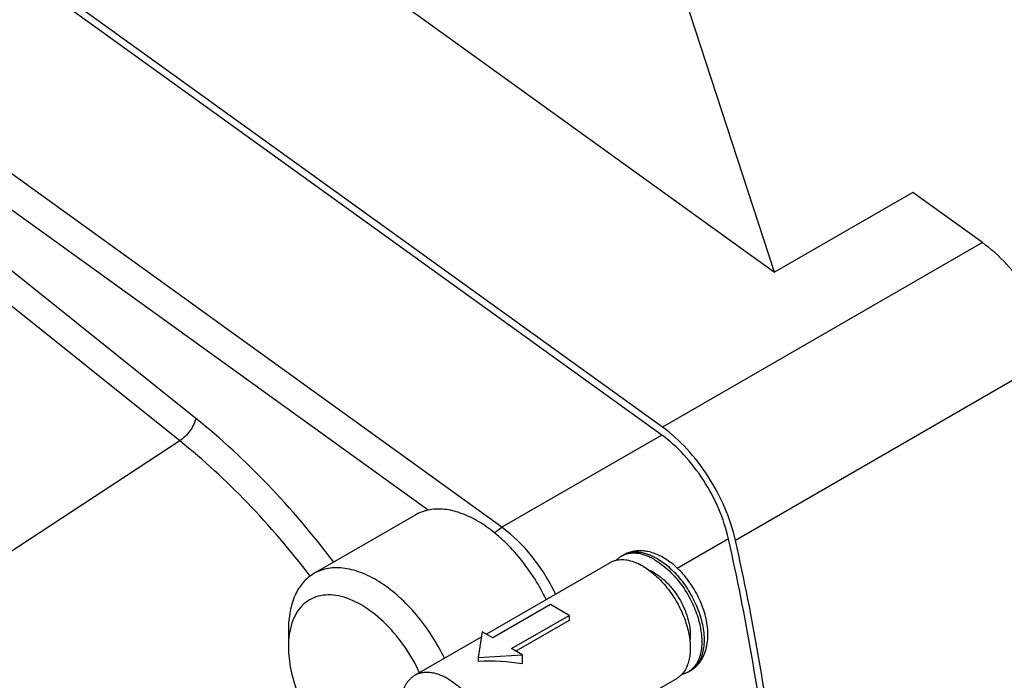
# Model space of a CAD drawing. Header units: inches. Extents: x 0 to 34, y 0 to 22.
# Tile 143 of 175: x 29.851 to 30.794, y 14.444 to 15.077. Entities that reach past the tile are written whole.
import ezdxf

# ---------------------------------------------------------------- set-up
doc = ezdxf.new("R2010")
doc.units = ezdxf.units.IN
doc.header["$LTSCALE"] = 1.87
doc.header["$MEASUREMENT"] = 0
doc.layers.add('3_ALL_AXES', color=7, linetype='CONTINUOUS')
doc.layers.add('7_ALL_FEATURES', color=7, linetype='CONTINUOUS')

msp = doc.modelspace()

# ---------------------------------------------------------------- linework, layer by layer
at = {"layer": '3_ALL_AXES', "color": 7, "linetype": 'Continuous'}
for p, q in [((30.242502, 14.607405), (29.426484, 15.195348)), ((30.230562, 14.602864), (30.133126, 14.546609)), ((30.429464, 14.564371), (30.427254, 14.563096)), ((30.416206, 14.556717), (30.298218, 14.488597)), ((30.293337, 14.485779), (30.22953, 14.44894)), ((30.480182, 14.445906), (30.293507, 14.33813)), ((30.49344, 14.453561), (30.49123, 14.452285))]:
    msp.add_line(p, q, dxfattribs=at)
for centre, radius, start, end in [((30.437977, 14.544517), 0.021451, 113.19416, 119.991024), ((30.438069, 14.544306), 0.021681, 111.383438, 113.197593), ((30.480366, 14.471044), 0.021679, 306.802219, 308.618232), ((30.480503, 14.47086), 0.02145, 300.008471, 306.805632)]:
    msp.add_arc(centre, radius, start, end, dxfattribs=at)
for points, knots in [([(30.242502, 14.607405), (30.241441, 14.60718), (30.2373, 14.606142), (30.233319, 14.604456), (30.230562, 14.602864)], [0, 0, 0, 0, 0.2540366, 1, 1, 1, 1]), ([(30.355557, 14.521689), (30.352323, 14.528361), (30.345143, 14.54131), (30.332496, 14.559234), (30.320564, 14.572652), (30.310412, 14.582119), (30.300348, 14.590334), (30.287583, 14.598727), (30.271954, 14.605613), (30.256827, 14.608837), (30.247001, 14.608357), (30.242502, 14.607405)], [0, 0, 0, 0, 0.1476448, 0.2941055, 0.4359868, 0.5042704, 0.5703109, 0.6945142, 0.8072311, 0.9084346, 1, 1, 1, 1]), ([(30.306252, 14.585414), (30.306776, 14.585978), (30.308812, 14.588033), (30.311116, 14.589842), (30.312956, 14.590904)], [0, 0, 0, 0, 0.2660043, 1, 1, 1, 1]), ([(30.422255, 14.559084), (30.42119, 14.558838), (30.419107, 14.5582), (30.417142, 14.557257), (30.416209, 14.556719)], [0, 0, 0, 0, 0.5037254, 1, 1, 1, 1]), ([(30.427254, 14.563096), (30.426327, 14.56256), (30.424538, 14.561338), (30.42295, 14.559864), (30.422208, 14.559071)], [0, 0, 0, 0, 0.4963202, 1, 1, 1, 1]), ([(30.448194, 14.553549), (30.445984, 14.554825), (30.44158, 14.55701), (30.434835, 14.559145), (30.429329, 14.559819), (30.425184, 14.55963), (30.423211, 14.559305), (30.422255, 14.559084)], [0, 0, 0, 0, 0.2823942, 0.5417485, 0.7793998, 0.8915005, 1, 1, 1, 1]), ([(30.459242, 14.559927), (30.457956, 14.56067), (30.455387, 14.562029), (30.450299, 14.564207), (30.445183, 14.565633), (30.440181, 14.566142), (30.43666, 14.566068), (30.433308, 14.565545), (30.431181, 14.564893), (30.430164, 14.564494)], [0, 0, 0, 0, 0.1465072, 0.286407, 0.5457452, 0.6662393, 0.7814048, 0.8922337, 1, 1, 1, 1]), ([(30.459242, 14.559927), (30.461453, 14.558651), (30.465847, 14.55573), (30.472088, 14.550542), (30.478074, 14.544505), (30.483685, 14.53774), (30.488813, 14.53038), (30.493354, 14.52257), (30.49722, 14.514466), (30.500334, 14.506227), (30.502634, 14.498016), (30.504074, 14.489995), (30.504626, 14.48232), (30.504276, 14.475139), (30.503025, 14.46859), (30.500887, 14.462797), (30.497889, 14.457884), (30.495293, 14.455221), (30.493897, 14.454106)], [0, 0, 0, 0, 0.061557, 0.1269129, 0.1954081, 0.2662755, 0.338618, 0.4114851, 0.4839026, 0.5549152, 0.6236265, 0.6892413, 0.7511136, 0.8088021, 0.8621379, 0.9113013, 0.956898, 1, 1, 1, 1]), ([(30.448194, 14.553549), (30.449953, 14.552533), (30.453459, 14.550266), (30.456751, 14.547702), (30.458384, 14.546323)], [0, 0, 0, 0, 0.4874197, 1, 1, 1, 1]), ([(30.459242, 14.547169), (30.458798, 14.547426), (30.457057, 14.548392), (30.455247, 14.549238), (30.453872, 14.54978)], [0, 0, 0, 0, 0.2577241, 1, 1, 1, 1]), ([(30.458384, 14.546323), (30.460213, 14.544778), (30.463802, 14.541468), (30.468843, 14.536012), (30.473581, 14.530047), (30.477945, 14.523658), (30.481871, 14.51694), (30.485301, 14.509992), (30.488185, 14.502916), (30.490481, 14.495817), (30.492154, 14.488798), (30.49318, 14.481961), (30.493543, 14.475406), (30.493238, 14.469228), (30.492265, 14.463515), (30.490633, 14.458349), (30.488362, 14.453808), (30.486389, 14.451184), (30.485314, 14.450023)], [0, 0, 0, 0, 0.0661825, 0.1347479, 0.2050897, 0.2765383, 0.3483959, 0.4199517, 0.4905035, 0.5593789, 0.6259609, 0.6897083, 0.7501848, 0.8070933, 0.8603067, 0.9099145, 0.9562665, 1, 1, 1, 1]), ([(30.459242, 14.547169), (30.460501, 14.546443), (30.463011, 14.544829), (30.467938, 14.541044), (30.473799, 14.535339), (30.480046, 14.527386), (30.485361, 14.518549), (30.489505, 14.509226), (30.491867, 14.501266), (30.492987, 14.495013), (30.493555, 14.489214), (30.49343, 14.484919), (30.493035, 14.482182)], [0, 0, 0, 0, 0.0567786, 0.1163696, 0.2424159, 0.3750401, 0.5103383, 0.6441635, 0.7725039, 0.8335472, 0.8919939, 1, 1, 1, 1]), ([(30.229534, 14.448942), (30.228791, 14.448513), (30.227348, 14.44756), (30.224667, 14.445285), (30.221743, 14.441741), (30.219082, 14.436617), (30.217914, 14.432815), (30.217457, 14.430812)], [0, 0, 0, 0, 0.1149366, 0.2309715, 0.4700792, 0.7248197, 1, 1, 1, 1]), ([(30.261519, 14.445772), (30.260076, 14.446605), (30.257196, 14.448112), (30.252803, 14.449911), (30.248487, 14.451169), (30.244291, 14.451873), (30.240254, 14.452014), (30.236413, 14.451586), (30.23281, 14.45059), (30.230583, 14.449548), (30.229534, 14.448942)], [0, 0, 0, 0, 0.1485386, 0.289501, 0.4227305, 0.5486361, 0.6679946, 0.7819381, 0.8919884, 1, 1, 1, 1]), ([(30.261519, 14.445772), (30.263817, 14.444445), (30.268383, 14.441393), (30.27485, 14.435951), (30.281032, 14.429604), (30.286796, 14.422489), (30.292021, 14.414755), (30.296594, 14.406569), (30.30042, 14.398105), (30.303415, 14.389542), (30.305516, 14.381064), (30.306679, 14.372849), (30.306877, 14.365068), (30.306101, 14.357882), (30.30436, 14.351441), (30.302077, 14.34672), (30.299796, 14.343507), (30.297905, 14.34141), (30.295813, 14.339597), (30.294289, 14.338582), (30.293503, 14.338128)], [0, 0, 0, 0, 0.0623773, 0.1287276, 0.1983159, 0.2702947, 0.3436727, 0.4174052, 0.49043, 0.5617166, 0.6303139, 0.6954014, 0.7563481, 0.812784, 0.8646835, 0.9124577, 0.9351018, 0.9571072, 0.9786675, 1, 1, 1, 1]), ([(30.485314, 14.450023), (30.484561, 14.449209), (30.482948, 14.447699), (30.481124, 14.446451), (30.480179, 14.445905)], [0, 0, 0, 0, 0.5038128, 1, 1, 1, 1]), ([(30.49123, 14.452285), (30.490316, 14.451757), (30.488391, 14.450829), (30.486351, 14.450195), (30.485309, 14.449948)], [0, 0, 0, 0, 0.4964179, 1, 1, 1, 1])]:
    msp.add_open_spline(points, degree=3, knots=knots, dxfattribs=at)
at = {"layer": '7_ALL_FEATURES', "color": 7, "linetype": 'Continuous'}
for p, q in [((30.466925, 14.686784), (29.596086, 15.314227)), ((30.466069, 14.679303), (29.595229, 15.306746)), ((30.312956, 14.590904), (29.442116, 15.218347)), ((30.053109, 15.210756), (30.574234, 14.835284)), ((30.019953, 14.695217), (29.456545, 15.146722)), ((30.004606, 14.673687), (29.441198, 15.125192)), ((30.574234, 14.835284), (30.477527, 15.13133)), ((30.706467, 14.911629), (30.574234, 14.835284)), ((30.773151, 14.863583), (30.706467, 14.911629)), ((30.773151, 14.863583), (30.466925, 14.686784)), ((30.84291, 14.755157), (30.536684, 14.578359)), ((30.004606, 14.673687), (29.727421, 14.491863)), ((30.466069, 14.679303), (30.312956, 14.590904)), ((30.530015, 14.579913), (30.480976, 14.551601)), ((30.359659, 14.516864), (30.304459, 14.484994)), ((30.377435, 14.506601), (30.359659, 14.516864)), ((30.322235, 14.474731), (30.377435, 14.506601)), ((30.377435, 14.501738), (30.326446, 14.4723)), ((30.377435, 14.506601), (30.377435, 14.501738)), ((30.108664, 14.492539), (30.108664, 14.476467)), ((30.294167, 14.490936), (30.290191, 14.466224)), ((30.304459, 14.484994), (30.294167, 14.490936)), ((30.332527, 14.46879), (30.322235, 14.474731)), ((30.290191, 14.466224), (30.332527, 14.46879)), ((30.290191, 14.466224), (30.290191, 14.462326)), ((30.332527, 14.46879), (30.332527, 14.46009))]:
    msp.add_line(p, q, dxfattribs=at)
msp.add_arc((30.482627, 14.472263), 0.021603, 300.035721, 310.822387, dxfattribs=at)
msp.add_ellipse((30.290191, 14.410089), major_axis=(0.100997, 0.008336), ratio=0.5141762, start_param=1.0962563, end_param=1.5283829, dxfattribs=at)
for points, knots in [([(30.84291, 14.755157), (30.840521, 14.765791), (30.833454, 14.787029), (30.817694, 14.816637), (30.797627, 14.842876), (30.781579, 14.85751), (30.773151, 14.863583)], [0, 0, 0, 0, 0.2488968, 0.5078916, 0.7627618, 1, 1, 1, 1]), ([(30.019953, 14.695217), (30.019586, 14.693244), (30.018094, 14.689115), (30.014614, 14.683297), (30.010077, 14.67794), (30.006482, 14.674918), (30.004606, 14.673687)], [0, 0, 0, 0, 0.223055, 0.4820235, 0.7505475, 1, 1, 1, 1]), ([(30.152026, 14.557554), (30.132336, 14.583624), (30.091079, 14.632379), (30.044176, 14.675805), (30.019953, 14.695217)], [0, 0, 0, 0, 0.5127852, 1, 1, 1, 1]), ([(30.536684, 14.578359), (30.534295, 14.588992), (30.527228, 14.61023), (30.511468, 14.639838), (30.491401, 14.666077), (30.475353, 14.680712), (30.466925, 14.686784)], [0, 0, 0, 0, 0.2488968, 0.5078916, 0.7627618, 1, 1, 1, 1]), ([(30.12946, 14.544191), (30.110787, 14.56868), (30.071727, 14.614504), (30.027451, 14.65538), (30.004606, 14.673687)], [0, 0, 0, 0, 0.5126469, 1, 1, 1, 1]), ([(30.530015, 14.579913), (30.527824, 14.58966), (30.521346, 14.609129), (30.5069, 14.636269), (30.488505, 14.660322), (30.473794, 14.673737), (30.466069, 14.679303)], [0, 0, 0, 0, 0.2488968, 0.5078916, 0.7627618, 1, 1, 1, 1]), ([(30.364513, 14.526861), (30.358366, 14.539758), (30.343617, 14.563389), (30.323765, 14.583116), (30.312956, 14.590904)], [0, 0, 0, 0, 0.5174582, 1, 1, 1, 1]), ([(30.530015, 13.7579), (30.547921, 13.816914), (30.574243, 13.943381), (30.586257, 14.143969), (30.572379, 14.359093), (30.546757, 14.505405), (30.530015, 14.579913)], [0, 0, 0, 0, 0.2228288, 0.4643945, 0.7240745, 1, 1, 1, 1]), ([(30.536684, 13.751753), (30.554691, 13.811097), (30.581159, 13.93827), (30.593241, 14.139979), (30.579286, 14.356305), (30.55352, 14.503434), (30.536684, 14.578359)], [0, 0, 0, 0, 0.2228288, 0.4643945, 0.7240745, 1, 1, 1, 1]), ([(30.467702, 14.561822), (30.466152, 14.562717), (30.463015, 14.564349), (30.458154, 14.566299), (30.45323, 14.567675), (30.448275, 14.568433), (30.443333, 14.568528), (30.438476, 14.567912), (30.433794, 14.566566), (30.430862, 14.565178), (30.429464, 14.564371)], [0, 0, 0, 0, 0.1337154, 0.2638408, 0.3906812, 0.5149553, 0.6374267, 0.7588172, 0.8794107, 1, 1, 1, 1]), ([(30.429464, 14.564371), (30.430513, 14.564977), (30.43274, 14.56602), (30.436343, 14.567016), (30.440185, 14.567445), (30.444223, 14.567304), (30.448419, 14.5666), (30.452735, 14.565342), (30.457129, 14.563544), (30.46001, 14.562036), (30.461452, 14.561203)], [0, 0, 0, 0, 0.1080132, 0.2180633, 0.3320031, 0.4513645, 0.5772719, 0.7104942, 0.8514467, 1, 1, 1, 1]), ([(30.461452, 14.561203), (30.46364, 14.55994), (30.46799, 14.557052), (30.474173, 14.551929), (30.480108, 14.545971), (30.485679, 14.539295), (30.49078, 14.53203), (30.495311, 14.524317), (30.499184, 14.516306), (30.502325, 14.508152), (30.504671, 14.500013), (30.506178, 14.492047), (30.506816, 14.484405), (30.506571, 14.477232), (30.505441, 14.470664), (30.50344, 14.464823), (30.500592, 14.459828), (30.498098, 14.45708), (30.496749, 14.455915)], [0, 0, 0, 0, 0.0613401, 0.1264359, 0.1946437, 0.265218, 0.3372842, 0.4099154, 0.4821596, 0.553081, 0.6217979, 0.6875231, 0.7496089, 0.8076009, 0.8613003, 0.9108364, 0.956742, 1, 1, 1, 1]), ([(30.49344, 14.453561), (30.494442, 14.454139), (30.496376, 14.455413), (30.499926, 14.458391), (30.502948, 14.461969), (30.50537, 14.465962), (30.507423, 14.470255), (30.509265, 14.476071), (30.510359, 14.483494), (30.510422, 14.491289), (30.509512, 14.499347), (30.507678, 14.507554), (30.504973, 14.51578), (30.501457, 14.523883), (30.497201, 14.531715), (30.492288, 14.539128), (30.486808, 14.545977), (30.480854, 14.552135), (30.474518, 14.557479), (30.47, 14.560496), (30.467702, 14.561822)], [0, 0, 0, 0, 0.0269224, 0.0537702, 0.1076925, 0.1349212, 0.1623823, 0.2183058, 0.2761773, 0.3364468, 0.3992916, 0.4645731, 0.5318785, 0.600588, 0.6699457, 0.7391346, 0.8073566, 0.873886, 0.9382271, 1, 1, 1, 1]), ([(30.25812, 14.465438), (30.250914, 14.480304), (30.237551, 14.501123), (30.215578, 14.524131), (30.198292, 14.537687), (30.180685, 14.547204), (30.163417, 14.552242), (30.147146, 14.552439), (30.137336, 14.54904), (30.133126, 14.546609)], [0, 0, 0, 0, 0.3035533, 0.4484322, 0.5832951, 0.7054832, 0.8140756, 0.9106695, 1, 1, 1, 1]), ([(30.133126, 14.546609), (30.12923, 14.54436), (30.121938, 14.538233), (30.114182, 14.525544), (30.109568, 14.509908), (30.108664, 14.498527), (30.108664, 14.49254)], [0, 0, 0, 0, 0.2177726, 0.4509519, 0.7102017, 1, 1, 1, 1]), ([(30.234268, 14.45166), (30.229939, 14.460935), (30.219744, 14.478441), (30.200767, 14.500678), (30.182531, 14.514874), (30.167524, 14.52222), (30.156893, 14.525453), (30.146715, 14.526509), (30.137232, 14.525307), (30.128725, 14.521819), (30.121492, 14.516135), (30.115756, 14.508469), (30.111629, 14.49908), (30.109162, 14.488219), (30.108664, 14.480492), (30.108664, 14.476468)], [0, 0, 0, 0, 0.1613587, 0.3173043, 0.4585756, 0.5218698, 0.5798368, 0.6328662, 0.6820119, 0.7290054, 0.776032, 0.8252694, 0.878431, 0.9365505, 1, 1, 1, 1]), ([(29.922622, 14.245555), (29.910291, 14.269846), (29.883316, 14.317022), (29.8366, 14.382709), (29.784886, 14.441599), (29.746932, 14.476228), (29.727421, 14.491863)], [0, 0, 0, 0, 0.2582712, 0.5142292, 0.7629602, 1, 1, 1, 1]), ([(29.919991, 14.244443), (29.895722, 14.292267), (29.852588, 14.360017), (29.783655, 14.438532), (29.746074, 14.472822), (29.726759, 14.488301)], [0, 0, 0, 0, 0.5139166, 0.7628088, 1, 1, 1, 1]), ([(30.108664, 14.476467), (30.108664, 14.469109), (30.110468, 14.453682), (30.117362, 14.430761), (30.128148, 14.40819), (30.137618, 14.394135), (30.142868, 14.387524)], [0, 0, 0, 0, 0.2279249, 0.4773319, 0.7384986, 1, 1, 1, 1])]:
    msp.add_open_spline(points, degree=3, knots=knots, dxfattribs=at)

doc.saveas('drawing.dxf')
